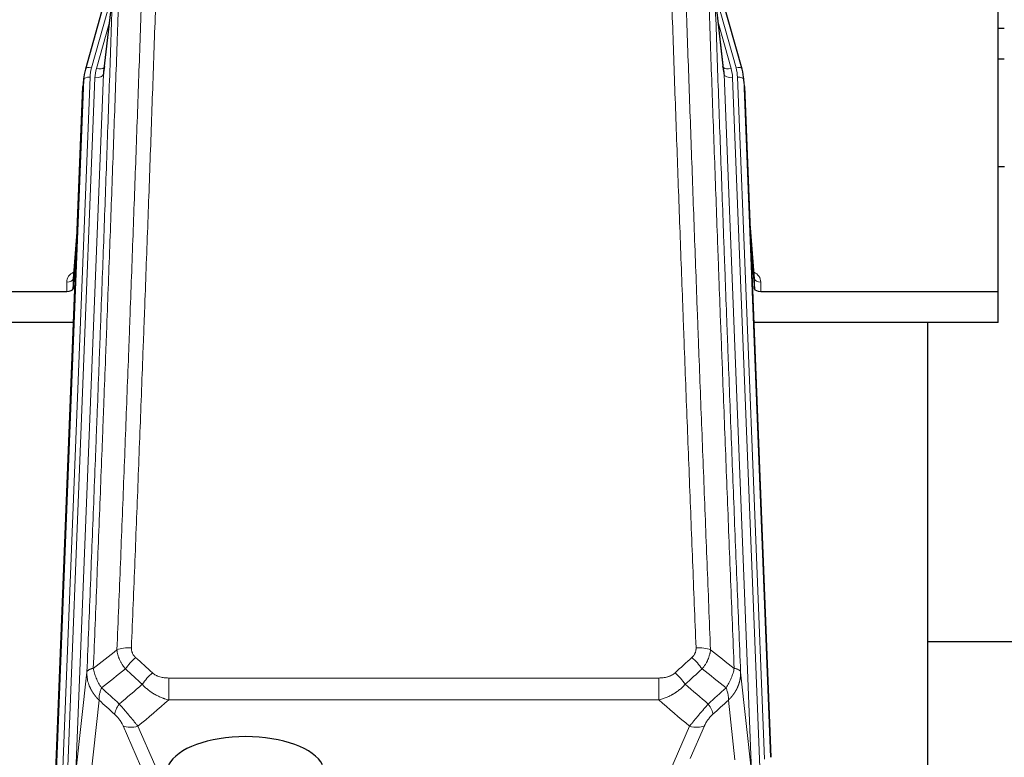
# Model space of a CAD drawing. Header units: inches. Extents: x 0 to 23760, y -13 to 16800.
# Tile 38 of 204: x 4461 to 4929, y 8495 to 8846. Entities that reach past the tile are written whole.
import ezdxf

# ---------------------------------------------------------------- set-up
doc = ezdxf.new("R2010")
doc.units = ezdxf.units.IN
doc.layers.add('254', color=7, linetype='Continuous', true_color=0xffffff)

msp = doc.modelspace()

# ---------------------------------------------------------------- linework, layer by layer
at = {"layer": '254', "color": 2, "linetype": 'Continuous', "lineweight": 25}
for p, q in [((4514.009, 8901.897), (4491.835, 8823.011)), ((4804.29, 8823.011), (4782.116, 8901.897)), ((4504.871, 8860.21), (4500.456, 8821.691)), ((4795.67, 8821.691), (4791.255, 8860.21)), ((4926.063, 8717.227), (4926.063, 8862.696)), ((4929.055, 8842.235), (4926.047, 8842.235)), ((4929.044, 8827.737), (4926.056, 8827.737)), ((4491.835, 8823.011), (4491.817, 8822.915)), ((4804.309, 8822.915), (4804.29, 8823.011)), ((4491.154, 8819.548), (4490.78, 8816.29)), ((4805.345, 8816.29), (4804.972, 8819.548)), ((4477.541, 8481.504), (4490.659, 8814.705)), ((4805.467, 8814.705), (4818.034, 8495.493)), ((4929.108, 8776.492), (4926.092, 8776.492)), ((4488.168, 8751.433), (4485.96, 8723.234)), ((4810.165, 8723.234), (4807.958, 8751.433)), ((4485.964, 8718.478), (4487.787, 8741.759)), ((4808.339, 8741.759), (4810.161, 8718.478)), ((4485.953, 8723.054), (4485.964, 8718.478)), ((4810.161, 8718.478), (4810.172, 8723.054)), ((4453.063, 8717.227), (4482.966, 8717.227)), ((4813.16, 8717.227), (4926.063, 8717.227)), ((4926.063, 8702.418), (4926.063, 8717.227)), ((4486.237, 8702.418), (4453.063, 8702.418)), ((4926.063, 8702.418), (4809.889, 8702.418)), ((4892.723, 8477.033), (4892.723, 8702.416)), ((4964.77, 8550.367), (4892.737, 8550.367))]:
    msp.add_line(p, q, dxfattribs=at)
at = {"layer": '254', "color": 110, "linetype": 'Continuous', "lineweight": 13}
for p, q in [((4504.796, 8859.418), (4494.723, 8823.584)), ((4801.402, 8823.584), (4791.33, 8859.418)), ((4504.742, 8858.698), (4500.365, 8820.517)), ((4795.76, 8820.517), (4791.384, 8858.698)), ((4503.097, 8844.73), (4497.071, 8823.292)), ((4793.029, 8844.73), (4799.055, 8823.292)), ((4477.921, 8484.941), (4491.032, 8817.963)), ((4494.026, 8819.183), (4480.915, 8486.161)), ((4483.307, 8486.997), (4496.373, 8818.891)), ((4500.365, 8820.517), (4487.299, 8488.624)), ((4491.032, 8817.963), (4490.659, 8814.705)), ((4808.826, 8488.624), (4795.76, 8820.517)), ((4812.672, 8490.71), (4799.752, 8818.891)), ((4814.878, 8494.607), (4802.099, 8819.183)), ((4805.467, 8814.705), (4805.093, 8817.963)), ((4805.093, 8817.963), (4817.789, 8495.499)), ((4488.16, 8751.242), (4485.953, 8723.054)), ((4810.172, 8723.054), (4807.965, 8751.242)), ((4482.966, 8717.227), (4482.955, 8721.643)), ((4813.17, 8721.643), (4813.16, 8717.227)), ((4487.299, 8488.624), (4492.547, 8536.03)), ((4803.579, 8536.03), (4808.826, 8488.624)), ((4531.477, 8533.229), (4531.477, 8522.798)), ((4531.477, 8533.229), (4764.649, 8533.229)), ((4764.649, 8533.229), (4764.649, 8522.798)), ((4498.362, 8522.678), (4493.137, 8475.478)), ((4764.649, 8522.798), (4531.477, 8522.798)), ((4800.911, 8494.244), (4797.764, 8522.678)), ((4518.1, 8491.497), (4509.788, 8510.428)), ((4516.85, 8510.278), (4524.907, 8491.926)), ((4764.12, 8475.759), (4779.276, 8510.278)), ((4786.337, 8510.428), (4779.562, 8494.997))]:
    msp.add_line(p, q, dxfattribs=at)
at = {"layer": '254', "color": 2, "linetype": 'Continuous', "lineweight": 25}
for centre, major_axis, ratio, start_param, end_param in [((4518.044, 8817.048), (27.027, -0.37), 0.8864308, 2.9096812, 3.1188327), ((4520.391, 8819.988), (-20.035, -0.399), 0.8846078, 6.0216334, 6.2307848), ((4775.734, 8819.988), (20.035, -0.399), 0.8846078, 0.0524005, 0.2615519), ((4778.081, 8817.048), (-27.027, -0.37), 0.8864308, 3.1643527, 3.3735041), ((4482.966, 8718.521), (-3, 0), 0.4313147, 1.5706417, 3.1078116), ((4813.16, 8718.521), (3, 0), 0.4313147, 3.1753737, 4.7125436), ((4568.063, 8487.955), (-37.64, 0), 0.4617486, 3.372107, 6.0525728)]:
    msp.add_ellipse(centre, major_axis=major_axis, ratio=ratio, start_param=start_param, end_param=end_param, dxfattribs=at)
at = {"layer": '254', "color": 110, "linetype": 'Continuous', "lineweight": 13}
for centre, major_axis, ratio, start_param, end_param in [((4494.723, 8822.199), (-2.888, 0.812), 0.4480327, 4.837666, 6.2831701), ((4518.044, 8818.433), (24.033, -0.038), 0.8858289, 2.8989744, 3.1081259), ((4520.391, 8818.141), (24.033, -0.038), 0.8858289, 2.8989744, 3.1081259), ((4497.071, 8825.139), (-3.851, 1.082), 0.4480327, 1.6960734, 2.8915811), ((4799.055, 8825.139), (-3.851, -1.082), 0.4480327, 0.2500116, 1.4455193), ((4775.734, 8818.141), (-24.033, -0.038), 0.8858289, 3.1750594, 3.3842109), ((4801.402, 8822.199), (-2.888, -0.812), 0.4480327, 3.1416079, 4.5871119), ((4778.081, 8818.433), (-24.033, -0.038), 0.8858289, 3.1750594, 3.3842109), ((4494.026, 8817.798), (-2.998, 0.118), 0.4614673, 4.7305545, 6.248991), ((4496.373, 8820.738), (-3.997, 0.157), 0.4614673, 1.5889619, 3.1073983), ((4799.752, 8820.738), (-3.997, -0.157), 0.4614673, 0.0341943, 1.5526308), ((4802.099, 8817.798), (-2.998, -0.118), 0.4614673, 3.175787, 4.6942235), ((4488.959, 8721.643), (6.003, -0.046), 0.8757409, 2.0547277, 3.1504318), ((4807.167, 8721.643), (-6.003, -0.046), 0.8757409, 3.1327535, 4.2284576), ((4482.955, 8723.098), (3, 0.007), 0.4848086, 4.7112485, 6.2484184), ((4813.17, 8723.098), (3, -0.007), 0.4848086, 3.1763596, 4.7135294), ((4513.737, 8543.321), (9.992, -0.404), 0.431453, 1.5882535, 2.3480729), ((4782.388, 8543.321), (9.992, 0.404), 0.431453, 0.7935197, 1.5533391), ((4515.709, 8538.727), (-6.729, -7.397), 0.3051216, 4.388767, 5.1358022), ((4780.416, 8538.727), (-6.729, 7.397), 0.3051216, 4.2889758, 5.0360109), ((4523.718, 8531.435), (6.736, 7.391), 0.3030979, 1.2497453, 1.9956357), ((4772.407, 8531.435), (-6.736, 7.391), 0.3030979, 4.2875497, 5.03344), ((4512.763, 8522.048), (6.719, 7.407), 0.3029797, 1.994528, 2.7400357), ((4783.363, 8522.048), (-6.719, 7.407), 0.3029797, 3.5431496, 4.2886573), ((4516.85, 8516.45), (9.156, 4.02), 0.5833249, 3.617995, 4.4616661), ((4779.276, 8516.45), (9.156, -4.02), 0.5833249, 4.9631119, 5.806783)]:
    msp.add_ellipse(centre, major_axis=major_axis, ratio=ratio, start_param=start_param, end_param=end_param, dxfattribs=at)
for points, knots in [([(4506.854, 8546.677), (4507.412, 8560.49), (4508.514, 8587.986), (4510.124, 8628.838), (4511.168, 8655.812), (4511.939, 8675.944), (4512.322, 8685.986), (4512.701, 8695.992), (4512.953, 8702.654), (4513.078, 8705.981), (4513.703, 8722.595), (4514.194, 8735.815), (4514.921, 8755.539), (4515.161, 8762.095), (4515.637, 8775.169), (4515.874, 8781.687), (4516.577, 8801.186), (4517.498, 8827.032), (4518.39, 8852.578), (4518.828, 8865.275)], [0, 0, 0, 0, 0.125, 0.25, 0.375, 0.375, 0.4375, 0.46875, 0.46875, 0.5, 0.5, 0.625, 0.625, 0.6875, 0.6875, 0.75, 0.75, 0.875, 1, 1, 1, 1]), ([(4525.696, 8866.641), (4525.258, 8853.928), (4524.368, 8828.35), (4523.447, 8802.47), (4522.745, 8782.947), (4522.509, 8776.421), (4522.033, 8763.33), (4521.794, 8756.766), (4521.068, 8737.016), (4520.577, 8723.779), (4519.953, 8707.144), (4519.828, 8703.813), (4519.577, 8697.142), (4519.199, 8687.124), (4518.816, 8677.07), (4518.045, 8656.911), (4517.003, 8629.903), (4515.395, 8588.999), (4514.295, 8561.469), (4513.737, 8547.638)], [0, 0, 0, 0, 0.125, 0.25, 0.25, 0.3125, 0.3125, 0.375, 0.375, 0.5, 0.5, 0.53125, 0.53125, 0.5625, 0.625, 0.625, 0.75, 0.875, 1, 1, 1, 1]), ([(4782.388, 8547.638), (4781.831, 8561.469), (4780.73, 8588.999), (4779.122, 8629.903), (4778.08, 8656.911), (4777.31, 8677.07), (4776.927, 8687.124), (4776.549, 8697.142), (4776.297, 8703.813), (4776.172, 8707.144), (4775.549, 8723.779), (4775.057, 8737.016), (4774.332, 8756.766), (4774.092, 8763.33), (4773.616, 8776.421), (4773.38, 8782.947), (4772.678, 8802.47), (4771.758, 8828.35), (4770.867, 8853.928), (4770.43, 8866.641)], [0, 0, 0, 0, 0.125, 0.25, 0.375, 0.375, 0.4375, 0.46875, 0.46875, 0.5, 0.5, 0.625, 0.625, 0.6875, 0.6875, 0.75, 0.75, 0.875, 1, 1, 1, 1]), ([(4777.297, 8865.275), (4777.736, 8852.578), (4778.627, 8827.032), (4779.549, 8801.186), (4780.252, 8781.687), (4780.488, 8775.169), (4780.965, 8762.095), (4781.205, 8755.539), (4781.931, 8735.815), (4782.423, 8722.595), (4783.047, 8705.981), (4783.173, 8702.654), (4783.424, 8695.992), (4783.803, 8685.986), (4784.186, 8675.944), (4784.958, 8655.812), (4786.002, 8628.838), (4787.611, 8587.986), (4788.713, 8560.49), (4789.271, 8546.677)], [0, 0, 0, 0, 0.125, 0.25, 0.25, 0.3125, 0.3125, 0.375, 0.375, 0.5, 0.5, 0.53125, 0.53125, 0.5625, 0.625, 0.625, 0.75, 0.875, 1, 1, 1, 1]), ([(4507.831, 8861.706), (4507.776, 8860.094), (4507.72, 8858.481), (4507.608, 8855.252), (4507.439, 8850.405), (4507.044, 8839.07), (4506.7, 8829.31), (4506.007, 8809.734), (4505.067, 8783.478), (4503.608, 8743.633), (4502.604, 8716.762), (4502.03, 8701.561), (4501.966, 8699.87), (4501.838, 8696.488), (4501.646, 8691.41), (4501.194, 8679.54), (4500.803, 8669.325), (4500.474, 8660.791), (4500.408, 8659.083), (4500.276, 8655.665), (4500.078, 8650.535), (4499.613, 8638.543), (4499.21, 8628.227), (4498.399, 8607.545), (4497.301, 8579.836), (4496.174, 8551.863), (4495.602, 8537.81)], [0, 0, 0, 0, 0.015625, 0.015625, 0.03125, 0.0625, 0.125, 0.125, 0.25, 0.375, 0.5, 0.5, 0.515625, 0.515625, 0.53125, 0.5625, 0.625, 0.625, 0.640625, 0.640625, 0.65625, 0.6875, 0.75, 0.75, 0.875, 1, 1, 1, 1]), ([(4800.523, 8537.81), (4799.952, 8551.863), (4798.824, 8579.834), (4797.179, 8621.385), (4796.113, 8648.817), (4795.324, 8669.289), (4794.933, 8679.5), (4794.482, 8691.369), (4794.289, 8696.446), (4794.161, 8699.829), (4794.097, 8701.519), (4793.778, 8709.965), (4793.399, 8720.072), (4792.961, 8731.815), (4792.774, 8736.838), (4792.65, 8740.184), (4792.588, 8741.856), (4792.032, 8756.892), (4791.059, 8783.467), (4789.648, 8822.861), (4788.74, 8848.81), (4788.294, 8861.706)], [0, 0, 0, 0, 0.125, 0.25, 0.375, 0.375, 0.4375, 0.46875, 0.484375, 0.484375, 0.5, 0.5, 0.5625, 0.59375, 0.609375, 0.609375, 0.625, 0.625, 0.75, 0.875, 1, 1, 1, 1]), ([(4492.547, 8536.03), (4493.117, 8550.03), (4494.241, 8577.897), (4495.335, 8605.501), (4496.145, 8626.105), (4496.546, 8636.382), (4497.01, 8648.329), (4497.208, 8653.44), (4497.339, 8656.845), (4497.405, 8658.546), (4497.733, 8667.048), (4498.123, 8677.224), (4498.573, 8689.05), (4498.765, 8694.108), (4498.893, 8697.478), (4498.957, 8699.162), (4499.529, 8714.305), (4500.531, 8741.074), (4501.985, 8780.768), (4503.392, 8820.001), (4504.297, 8845.85), (4504.742, 8858.698)], [0, 0, 0, 0, 0.125, 0.25, 0.25, 0.3125, 0.34375, 0.359375, 0.359375, 0.375, 0.375, 0.4375, 0.46875, 0.484375, 0.484375, 0.5, 0.5, 0.625, 0.75, 0.875, 1, 1, 1, 1]), ([(4791.384, 8858.698), (4791.828, 8845.851), (4792.734, 8820), (4794.141, 8780.756), (4795.111, 8754.282), (4795.666, 8739.303), (4795.727, 8737.637), (4795.851, 8734.304), (4796.037, 8729.3), (4796.474, 8717.601), (4796.852, 8707.532), (4797.17, 8699.119), (4797.234, 8697.435), (4797.362, 8694.065), (4797.554, 8689.007), (4798.004, 8677.184), (4798.394, 8667.011), (4799.18, 8646.616), (4800.244, 8619.288), (4801.884, 8577.894), (4803.009, 8550.029), (4803.579, 8536.03)], [0, 0, 0, 0, 0.125, 0.25, 0.375, 0.375, 0.390625, 0.390625, 0.40625, 0.4375, 0.5, 0.5, 0.515625, 0.515625, 0.53125, 0.5625, 0.625, 0.625, 0.75, 0.875, 1, 1, 1, 1]), ([(4510.887, 8537.56), (4510.596, 8537.904), (4510.32, 8538.255), (4509.991, 8538.703), (4509.926, 8538.793), (4509.798, 8538.973), (4509.734, 8539.064), (4509.548, 8539.338), (4509.427, 8539.521), (4509.078, 8540.074), (4508.643, 8540.821), (4508.271, 8541.584), (4508.015, 8542.163), (4507.933, 8542.357), (4507.817, 8542.65), (4507.78, 8542.748), (4507.706, 8542.944), (4507.671, 8543.042), (4507.498, 8543.532), (4507.378, 8543.925), (4507.17, 8544.711), (4506.997, 8545.497), (4506.89, 8546.284), (4506.854, 8546.677)], [0, 0, 0, 0, 0.125, 0.125, 0.15625, 0.15625, 0.1875, 0.1875, 0.25, 0.25, 0.375, 0.5, 0.5, 0.5625, 0.5625, 0.59375, 0.59375, 0.625, 0.625, 0.75, 0.75, 0.875, 1, 1, 1, 1]), ([(4515.709, 8543.026), (4515.543, 8543.178), (4515.385, 8543.337), (4515.199, 8543.544), (4515.162, 8543.586), (4515.09, 8543.671), (4515.055, 8543.714), (4514.95, 8543.843), (4514.883, 8543.931), (4514.691, 8544.197), (4514.456, 8544.562), (4514.266, 8544.947), (4514.14, 8545.243), (4514.101, 8545.343), (4514.046, 8545.496), (4514.029, 8545.547), (4513.995, 8545.649), (4513.979, 8545.7), (4513.904, 8545.958), (4513.855, 8546.165), (4513.783, 8546.581), (4513.758, 8546.791), (4513.731, 8547.213), (4513.729, 8547.425), (4513.737, 8547.638)], [0, 0, 0, 0, 0.125, 0.125, 0.15625, 0.15625, 0.1875, 0.1875, 0.25, 0.25, 0.375, 0.5, 0.5, 0.5625, 0.5625, 0.59375, 0.59375, 0.625, 0.625, 0.75, 0.75, 0.875, 0.875, 1, 1, 1, 1]), ([(4782.388, 8547.638), (4782.397, 8547.425), (4782.395, 8547.212), (4782.377, 8546.945), (4782.373, 8546.892), (4782.363, 8546.786), (4782.358, 8546.733), (4782.339, 8546.574), (4782.323, 8546.468), (4782.268, 8546.154), (4782.219, 8545.948), (4782.099, 8545.541), (4782.027, 8545.34), (4781.901, 8545.044), (4781.856, 8544.946), (4781.784, 8544.8), (4781.759, 8544.751), (4781.707, 8544.655), (4781.681, 8544.607), (4781.547, 8544.37), (4781.428, 8544.188), (4781.172, 8543.835), (4781.035, 8543.664), (4780.74, 8543.336), (4780.583, 8543.178), (4780.416, 8543.026)], [0, 0, 0, 0, 0.125, 0.125, 0.15625, 0.15625, 0.1875, 0.1875, 0.25, 0.25, 0.375, 0.375, 0.5, 0.5, 0.5625, 0.5625, 0.59375, 0.59375, 0.625, 0.625, 0.75, 0.75, 0.875, 0.875, 1, 1, 1, 1]), ([(4789.271, 8546.677), (4789.235, 8546.284), (4789.182, 8545.889), (4789.094, 8545.395), (4789.075, 8545.296), (4789.035, 8545.098), (4789.015, 8544.999), (4788.949, 8544.702), (4788.901, 8544.504), (4788.745, 8543.913), (4788.503, 8543.129), (4788.195, 8542.353), (4787.939, 8541.774), (4787.827, 8541.534), (4787.709, 8541.294), (4787.661, 8541.198), (4787.636, 8541.15), (4787.563, 8541.006), (4787.513, 8540.911), (4787.259, 8540.437), (4787.041, 8540.063), (4786.575, 8539.328), (4786.081, 8538.604), (4785.529, 8537.904), (4785.239, 8537.56)], [0, 0, 0, 0, 0.125, 0.125, 0.15625, 0.15625, 0.1875, 0.1875, 0.25, 0.25, 0.375, 0.5, 0.5, 0.5625, 0.578125, 0.578125, 0.59375, 0.59375, 0.625, 0.625, 0.75, 0.75, 0.875, 1, 1, 1, 1]), ([(4498.362, 8522.678), (4498.345, 8522.695), (4498.31, 8522.728), (4498.259, 8522.779), (4498.208, 8522.83), (4498.157, 8522.88), (4498.106, 8522.931), (4498.055, 8522.983), (4498.004, 8523.034), (4497.954, 8523.085), (4497.904, 8523.137), (4497.853, 8523.189), (4497.803, 8523.241), (4497.754, 8523.293), (4497.704, 8523.346), (4497.655, 8523.398), (4497.605, 8523.451), (4497.556, 8523.504), (4497.507, 8523.557), (4497.458, 8523.61), (4497.41, 8523.664), (4497.361, 8523.717), (4497.313, 8523.771), (4497.265, 8523.825), (4497.217, 8523.879), (4497.169, 8523.933), (4497.122, 8523.988), (4497.074, 8524.042), (4497.027, 8524.097), (4496.98, 8524.152), (4496.933, 8524.207), (4496.887, 8524.262), (4496.84, 8524.318), (4496.794, 8524.373), (4496.748, 8524.429), (4496.702, 8524.485), (4496.656, 8524.541), (4496.611, 8524.597), (4496.565, 8524.654), (4496.52, 8524.71), (4496.475, 8524.767), (4496.43, 8524.824), (4496.386, 8524.881), (4496.341, 8524.938), (4496.297, 8524.996), (4496.253, 8525.053), (4496.21, 8525.111), (4496.166, 8525.169), (4496.123, 8525.227), (4496.079, 8525.285), (4496.037, 8525.343), (4495.994, 8525.402), (4495.951, 8525.46), (4495.909, 8525.519), (4495.867, 8525.578), (4495.825, 8525.637), (4495.783, 8525.696), (4495.742, 8525.756), (4495.7, 8525.815), (4495.659, 8525.875), (4495.618, 8525.935), (4495.578, 8525.995), (4495.537, 8526.055), (4495.497, 8526.115), (4495.457, 8526.176), (4495.418, 8526.236), (4495.378, 8526.297), (4495.339, 8526.358), (4495.3, 8526.419), (4495.261, 8526.48), (4495.222, 8526.542), (4495.184, 8526.603), (4495.146, 8526.665), (4495.108, 8526.726), (4495.07, 8526.788), (4495.033, 8526.85), (4494.995, 8526.913), (4494.958, 8526.975), (4494.922, 8527.037), (4494.885, 8527.1), (4494.849, 8527.163), (4494.813, 8527.226), (4494.777, 8527.289), (4494.741, 8527.352), (4494.706, 8527.415), (4494.671, 8527.479), (4494.636, 8527.542), (4494.602, 8527.606), (4494.567, 8527.67), (4494.533, 8527.734), (4494.499, 8527.798), (4494.466, 8527.862), (4494.432, 8527.926), (4494.399, 8527.991), (4494.366, 8528.055), (4494.334, 8528.12), (4494.302, 8528.185), (4494.27, 8528.25), (4494.238, 8528.315), (4494.206, 8528.38), (4494.175, 8528.446), (4494.144, 8528.511), (4494.113, 8528.577), (4494.083, 8528.643), (4494.052, 8528.709), (4494.023, 8528.775), (4493.993, 8528.841), (4493.963, 8528.907), (4493.765, 8529.358), (4493.431, 8530.208), (4493.043, 8531.476), (4492.757, 8532.775), (4492.579, 8534.097), (4492.536, 8535.024), (4492.537, 8535.548), (4492.538, 8535.668), (4492.54, 8535.789), (4492.543, 8535.909), (4492.545, 8535.99), (4492.547, 8536.03)], [0, 0, 0, 0, 0.0045083, 0.0090195, 0.0135338, 0.0180512, 0.0225715, 0.0270949, 0.0316214, 0.0361509, 0.0406834, 0.0452189, 0.0497575, 0.0542992, 0.0588439, 0.0633916, 0.0679424, 0.0724963, 0.0770532, 0.0816132, 0.0861762, 0.0907423, 0.0953114, 0.0998837, 0.104459, 0.1090373, 0.1136188, 0.1182033, 0.1227909, 0.1273815, 0.1319753, 0.1365721, 0.141172, 0.145775, 0.1503811, 0.1549903, 0.1596025, 0.1642179, 0.1688364, 0.1734579, 0.1780826, 0.1827103, 0.1873412, 0.1919752, 0.1966123, 0.2012524, 0.2058957, 0.2105422, 0.2151917, 0.2198443, 0.2245001, 0.229159, 0.233821, 0.2384861, 0.2431544, 0.2478258, 0.2525003, 0.2571779, 0.2618587, 0.2665427, 0.2712297, 0.2759199, 0.2806133, 0.2853097, 0.2900094, 0.2947122, 0.2994181, 0.3041272, 0.3088394, 0.3135548, 0.3182733, 0.322995, 0.3277199, 0.3324479, 0.3371791, 0.3419135, 0.346651, 0.3513917, 0.3561355, 0.3608826, 0.3656328, 0.3703861, 0.3751427, 0.3799024, 0.3846654, 0.3894315, 0.3942008, 0.3989732, 0.4037489, 0.4085278, 0.4133098, 0.4180951, 0.4228835, 0.4276751, 0.43247, 0.437268, 0.4420692, 0.4468737, 0.4516813, 0.4564922, 0.4613063, 0.4661235, 0.470944, 0.4757677, 0.4805947, 0.4854248, 0.4902582, 0.4950947, 0.4999345, 0.5888915, 0.6791125, 0.7706071, 0.8633844, 0.9574535, 0.965938, 0.9744348, 0.9829441, 0.9914659, 1, 1, 1, 1]), ([(4495.602, 8537.81), (4495.376, 8537.774), (4495.16, 8537.731), (4494.749, 8537.636), (4494.555, 8537.583), (4494.191, 8537.466), (4494.021, 8537.403), (4493.707, 8537.267), (4493.563, 8537.195), (4493.301, 8537.042), (4493.184, 8536.961), (4492.978, 8536.792), (4492.889, 8536.703), (4492.667, 8536.429), (4492.577, 8536.234), (4492.547, 8536.03)], [0, 0, 0, 0, 0.125, 0.125, 0.25, 0.25, 0.375, 0.375, 0.5, 0.5, 0.625, 0.625, 0.75, 0.75, 1, 1, 1, 1]), ([(4499.467, 8528.564), (4498.964, 8529.313), (4498.502, 8530.079), (4497.876, 8531.241), (4497.678, 8531.631), (4497.306, 8532.412), (4497.132, 8532.803), (4496.644, 8533.977), (4496.366, 8534.758), (4495.91, 8536.303), (4495.731, 8537.066), (4495.602, 8537.81)], [0, 0, 0, 0, 0.25, 0.25, 0.375, 0.375, 0.5, 0.5, 0.75, 0.75, 1, 1, 1, 1]), ([(4800.523, 8537.81), (4800.395, 8537.066), (4800.216, 8536.303), (4799.759, 8534.758), (4799.482, 8533.977), (4798.994, 8532.803), (4798.819, 8532.412), (4798.447, 8531.631), (4798.25, 8531.241), (4797.623, 8530.079), (4797.161, 8529.313), (4796.658, 8528.564)], [0, 0, 0, 0, 0.25, 0.25, 0.5, 0.5, 0.625, 0.625, 0.75, 0.75, 1, 1, 1, 1]), ([(4803.579, 8536.03), (4803.579, 8536.01), (4803.581, 8535.97), (4803.583, 8535.91), (4803.584, 8535.851), (4803.586, 8535.791), (4803.587, 8535.731), (4803.588, 8535.671), (4803.588, 8535.612), (4803.589, 8535.552), (4803.589, 8535.492), (4803.589, 8535.433), (4803.589, 8535.373), (4803.588, 8535.314), (4803.588, 8535.254), (4803.587, 8535.194), (4803.585, 8535.135), (4803.584, 8535.075), (4803.582, 8535.016), (4803.58, 8534.956), (4803.578, 8534.897), (4803.576, 8534.837), (4803.573, 8534.778), (4803.57, 8534.718), (4803.567, 8534.659), (4803.564, 8534.6), (4803.56, 8534.54), (4803.557, 8534.481), (4803.553, 8534.422), (4803.548, 8534.362), (4803.544, 8534.303), (4803.539, 8534.244), (4803.534, 8534.185), (4803.529, 8534.125), (4803.524, 8534.066), (4803.518, 8534.007), (4803.513, 8533.948), (4803.507, 8533.889), (4803.5, 8533.83), (4803.494, 8533.771), (4803.487, 8533.712), (4803.48, 8533.653), (4803.473, 8533.594), (4803.466, 8533.535), (4803.458, 8533.476), (4803.45, 8533.418), (4803.442, 8533.359), (4803.434, 8533.3), (4803.425, 8533.241), (4803.417, 8533.183), (4803.408, 8533.124), (4803.399, 8533.066), (4803.389, 8533.007), (4803.38, 8532.949), (4803.37, 8532.89), (4803.36, 8532.832), (4803.35, 8532.773), (4803.339, 8532.715), (4803.329, 8532.657), (4803.318, 8532.599), (4803.307, 8532.541), (4803.295, 8532.482), (4803.284, 8532.424), (4803.272, 8532.366), (4803.26, 8532.308), (4803.248, 8532.25), (4803.236, 8532.192), (4803.223, 8532.135), (4803.21, 8532.077), (4803.197, 8532.019), (4803.184, 8531.961), (4803.171, 8531.904), (4803.157, 8531.846), (4803.143, 8531.789), (4803.129, 8531.731), (4803.115, 8531.674), (4803.101, 8531.616), (4803.086, 8531.559), (4803.071, 8531.502), (4803.056, 8531.445), (4803.041, 8531.387), (4803.025, 8531.33), (4803.01, 8531.273), (4802.994, 8531.216), (4802.978, 8531.16), (4802.961, 8531.103), (4802.945, 8531.046), (4802.928, 8530.989), (4802.911, 8530.933), (4802.894, 8530.876), (4802.877, 8530.819), (4802.86, 8530.763), (4802.842, 8530.706), (4802.824, 8530.65), (4802.806, 8530.594), (4802.788, 8530.538), (4802.769, 8530.482), (4802.751, 8530.425), (4802.732, 8530.369), (4802.713, 8530.313), (4802.694, 8530.258), (4802.674, 8530.202), (4802.655, 8530.146), (4802.635, 8530.09), (4802.615, 8530.035), (4802.595, 8529.979), (4802.574, 8529.924), (4802.554, 8529.868), (4802.533, 8529.813), (4802.512, 8529.758), (4802.491, 8529.703), (4802.47, 8529.648), (4802.448, 8529.593), (4802.427, 8529.538), (4802.405, 8529.483), (4802.383, 8529.428), (4802.36, 8529.373), (4802.338, 8529.319), (4802.315, 8529.264), (4802.293, 8529.209), (4802.27, 8529.155), (4802.247, 8529.101), (4802.223, 8529.046), (4802.2, 8528.992), (4802.176, 8528.938), (4802.152, 8528.884), (4802.128, 8528.83), (4802.104, 8528.776), (4802.08, 8528.723), (4802.055, 8528.669), (4802.03, 8528.615), (4802.005, 8528.562), (4801.98, 8528.508), (4801.955, 8528.455), (4801.93, 8528.402), (4801.904, 8528.348), (4801.878, 8528.295), (4801.852, 8528.242), (4801.826, 8528.189), (4801.8, 8528.136), (4801.774, 8528.084), (4801.747, 8528.031), (4801.72, 8527.978), (4801.693, 8527.926), (4801.666, 8527.873), (4801.639, 8527.821), (4801.611, 8527.769), (4801.584, 8527.717), (4801.556, 8527.665), (4801.528, 8527.613), (4801.5, 8527.561), (4801.472, 8527.509), (4801.443, 8527.457), (4801.414, 8527.406), (4801.386, 8527.354), (4801.357, 8527.303), (4801.328, 8527.251), (4801.299, 8527.2), (4801.269, 8527.149), (4801.24, 8527.098), (4801.21, 8527.047), (4801.18, 8526.996), (4801.15, 8526.945), (4801.12, 8526.895), (4801.089, 8526.844), (4801.059, 8526.794), (4801.028, 8526.743), (4800.998, 8526.693), (4800.967, 8526.643), (4800.936, 8526.593), (4800.904, 8526.543), (4800.873, 8526.493), (4800.841, 8526.443), (4800.81, 8526.393), (4800.778, 8526.344), (4800.746, 8526.294), (4800.714, 8526.245), (4800.681, 8526.195), (4800.649, 8526.146), (4800.616, 8526.097), (4800.584, 8526.048), (4800.551, 8525.999), (4800.518, 8525.95), (4800.485, 8525.902), (4800.451, 8525.853), (4800.418, 8525.805), (4800.384, 8525.756), (4800.351, 8525.708), (4800.317, 8525.66), (4800.283, 8525.612), (4800.249, 8525.564), (4800.214, 8525.516), (4800.18, 8525.468), (4800.145, 8525.42), (4800.111, 8525.373), (4800.076, 8525.325), (4800.041, 8525.278), (4800.006, 8525.231), (4799.971, 8525.183), (4799.935, 8525.136), (4799.9, 8525.089), (4799.864, 8525.043), (4799.829, 8524.996), (4799.793, 8524.949), (4799.757, 8524.903), (4799.721, 8524.856), (4799.684, 8524.81), (4799.648, 8524.764), (4799.611, 8524.718), (4799.575, 8524.672), (4799.538, 8524.626), (4799.501, 8524.58), (4799.464, 8524.535), (4799.427, 8524.489), (4799.39, 8524.444), (4799.352, 8524.398), (4799.315, 8524.353), (4799.277, 8524.308), (4799.24, 8524.263), (4799.202, 8524.218), (4799.164, 8524.173), (4799.126, 8524.129), (4799.087, 8524.084), (4799.049, 8524.04), (4799.011, 8523.995), (4798.972, 8523.951), (4798.933, 8523.907), (4798.894, 8523.863), (4798.856, 8523.819), (4798.817, 8523.776), (4798.777, 8523.732), (4798.738, 8523.688), (4798.699, 8523.645), (4798.659, 8523.602), (4798.62, 8523.558), (4798.58, 8523.515), (4798.54, 8523.472), (4798.5, 8523.43), (4798.46, 8523.387), (4798.42, 8523.344), (4798.38, 8523.302), (4798.34, 8523.259), (4798.299, 8523.217), (4798.259, 8523.175), (4798.218, 8523.133), (4798.177, 8523.091), (4798.136, 8523.049), (4798.095, 8523.007), (4798.054, 8522.966), (4798.013, 8522.924), (4797.972, 8522.883), (4797.93, 8522.842), (4797.889, 8522.801), (4797.847, 8522.76), (4797.806, 8522.719), (4797.778, 8522.692), (4797.764, 8522.678)], [0, 0, 0, 0, 0.0042303, 0.0084583, 0.0126838, 0.016907, 0.0211277, 0.0253461, 0.0295621, 0.0337757, 0.037987, 0.0421959, 0.0464023, 0.0506064, 0.0548082, 0.0590075, 0.0632045, 0.0673991, 0.0715913, 0.0757811, 0.0799686, 0.0841537, 0.0883364, 0.0925167, 0.0966947, 0.1008703, 0.1050435, 0.1092144, 0.1133829, 0.117549, 0.1217128, 0.1258741, 0.1300332, 0.1341898, 0.1383441, 0.1424961, 0.1466456, 0.1507929, 0.1549377, 0.1590802, 0.1632203, 0.1673581, 0.1714935, 0.1756266, 0.1797573, 0.1838856, 0.1880116, 0.1921352, 0.1962565, 0.2003755, 0.204492, 0.2086063, 0.2127182, 0.2168277, 0.2209349, 0.2250397, 0.2291422, 0.2332423, 0.2373401, 0.2414356, 0.2455287, 0.2496195, 0.2537079, 0.257794, 0.2618777, 0.2659591, 0.2700382, 0.2741149, 0.2781893, 0.2822614, 0.2863311, 0.2903985, 0.2944635, 0.2985262, 0.3025866, 0.3066447, 0.3107004, 0.3147538, 0.3188048, 0.3228536, 0.3269, 0.3309441, 0.3349858, 0.3390253, 0.3430624, 0.3470972, 0.3511296, 0.3551598, 0.3591876, 0.3632131, 0.3672363, 0.3712571, 0.3752757, 0.3792919, 0.3833058, 0.3873174, 0.3913267, 0.3953337, 0.3993384, 0.4033407, 0.4073408, 0.4113385, 0.4153339, 0.419327, 0.4233179, 0.4273064, 0.4312926, 0.4352765, 0.4392581, 0.4432373, 0.4472143, 0.451189, 0.4551614, 0.4591315, 0.4630993, 0.4670648, 0.471028, 0.4749889, 0.4789475, 0.4829038, 0.4868578, 0.4908095, 0.494759, 0.4987061, 0.502651, 0.5065936, 0.5105338, 0.5144718, 0.5184076, 0.522341, 0.5262721, 0.530201, 0.5341276, 0.5380519, 0.5419739, 0.5458936, 0.5498111, 0.5537262, 0.5576392, 0.5615498, 0.5654581, 0.5693642, 0.573268, 0.5771696, 0.5810688, 0.5849658, 0.5888606, 0.592753, 0.5966432, 0.6005311, 0.6044168, 0.6083002, 0.6121813, 0.6160602, 0.6199368, 0.6238111, 0.6276832, 0.6315531, 0.6354206, 0.6392859, 0.643149, 0.6470098, 0.6508684, 0.6547247, 0.6585787, 0.6624305, 0.66628, 0.6701273, 0.6739724, 0.6778152, 0.6816557, 0.685494, 0.6893301, 0.6931639, 0.6969955, 0.7008248, 0.7046519, 0.7084768, 0.7122994, 0.7161198, 0.7199379, 0.7237539, 0.7275675, 0.731379, 0.7351882, 0.7389952, 0.7427999, 0.7466024, 0.7504027, 0.7542008, 0.7579966, 0.7617902, 0.7655816, 0.7693708, 0.7731577, 0.7769424, 0.7807249, 0.7845052, 0.7882833, 0.7920591, 0.7958327, 0.7996042, 0.8033734, 0.8071403, 0.8109051, 0.8146677, 0.818428, 0.8221862, 0.8259421, 0.8296958, 0.8334474, 0.8371967, 0.8409438, 0.8446887, 0.8484314, 0.8521719, 0.8559102, 0.8596463, 0.8633802, 0.867112, 0.8708415, 0.8745688, 0.8782939, 0.8820169, 0.8857376, 0.8894562, 0.8931726, 0.8968867, 0.9005987, 0.9043086, 0.9080162, 0.9117216, 0.9154249, 0.919126, 0.9228249, 0.9265216, 0.9302161, 0.9339085, 0.9375987, 0.9412867, 0.9449725, 0.9486562, 0.9523377, 0.956017, 0.9596942, 0.9633691, 0.967042, 0.9707126, 0.9743811, 0.9780474, 0.9817116, 0.9853736, 0.9890334, 0.9926911, 0.9963466, 1, 1, 1, 1]), ([(4803.579, 8536.03), (4803.549, 8536.234), (4803.459, 8536.429), (4803.236, 8536.703), (4803.147, 8536.792), (4802.941, 8536.961), (4802.824, 8537.042), (4802.563, 8537.195), (4802.419, 8537.267), (4802.104, 8537.403), (4801.934, 8537.466), (4801.57, 8537.583), (4801.376, 8537.636), (4800.966, 8537.731), (4800.75, 8537.774), (4800.523, 8537.81)], [0, 0, 0, 0, 0.25, 0.25, 0.375, 0.375, 0.5, 0.5, 0.625, 0.625, 0.75, 0.75, 0.875, 0.875, 1, 1, 1, 1]), ([(4531.477, 8533.229), (4531.123, 8533.229), (4530.77, 8533.24), (4530.329, 8533.267), (4530.24, 8533.273), (4530.064, 8533.286), (4529.976, 8533.294), (4529.713, 8533.319), (4529.538, 8533.338), (4529.016, 8533.405), (4528.671, 8533.462), (4527.989, 8533.601), (4527.651, 8533.683), (4526.983, 8533.878), (4526.654, 8533.989), (4526.288, 8534.134), (4526.247, 8534.15), (4526.166, 8534.183), (4526.046, 8534.234), (4525.768, 8534.356), (4525.537, 8534.469), (4525.082, 8534.708), (4524.791, 8534.882), (4524.234, 8535.266), (4523.969, 8535.475), (4523.718, 8535.705)], [0, 0, 0, 0, 0.125, 0.125, 0.15625, 0.15625, 0.1875, 0.1875, 0.25, 0.25, 0.375, 0.375, 0.5, 0.5, 0.625, 0.625, 0.640625, 0.640625, 0.65625, 0.6875, 0.75, 0.75, 0.875, 0.875, 1, 1, 1, 1]), ([(4772.407, 8535.705), (4772.282, 8535.59), (4772.152, 8535.48), (4771.951, 8535.32), (4771.883, 8535.268), (4771.745, 8535.166), (4771.675, 8535.117), (4771.323, 8534.875), (4771.028, 8534.699), (4770.418, 8534.381), (4770.102, 8534.238), (4769.695, 8534.078), (4769.612, 8534.046), (4769.448, 8533.986), (4769.365, 8533.957), (4769.117, 8533.873), (4768.951, 8533.821), (4768.449, 8533.677), (4768.112, 8533.595), (4767.433, 8533.458), (4767.09, 8533.402), (4766.4, 8533.314), (4766.053, 8533.282), (4765.354, 8533.24), (4765.003, 8533.229), (4764.649, 8533.229)], [0, 0, 0, 0, 0.0625, 0.0625, 0.09375, 0.09375, 0.125, 0.125, 0.25, 0.25, 0.375, 0.375, 0.40625, 0.40625, 0.4375, 0.4375, 0.5, 0.5, 0.625, 0.625, 0.75, 0.75, 0.875, 0.875, 1, 1, 1, 1]), ([(4498.362, 8522.678), (4498.315, 8523.05), (4498.306, 8523.462), (4498.347, 8524.127), (4498.37, 8524.357), (4498.432, 8524.831), (4498.472, 8525.075), (4498.569, 8525.576), (4498.625, 8525.833), (4498.754, 8526.356), (4498.827, 8526.624), (4498.986, 8527.166), (4499.073, 8527.442), (4499.26, 8527.999), (4499.361, 8528.281), (4499.467, 8528.564)], [0, 0, 0, 0, 0.25, 0.25, 0.375, 0.375, 0.5, 0.5, 0.625, 0.625, 0.75, 0.75, 0.875, 0.875, 1, 1, 1, 1]), ([(4531.477, 8522.798), (4530.879, 8522.95), (4530.211, 8523.144), (4529.548, 8523.364), (4529.4, 8523.414), (4529.327, 8523.439), (4529.106, 8523.515), (4528.96, 8523.567), (4528.522, 8523.727), (4528.232, 8523.839), (4527.371, 8524.188), (4526.805, 8524.441), (4525.693, 8524.986), (4525.146, 8525.278), (4524.34, 8525.749), (4523.94, 8525.991), (4523.546, 8526.247), (4523.351, 8526.376), (4523.285, 8526.42), (4523.155, 8526.508), (4523.091, 8526.552), (4522.512, 8526.951), (4522.016, 8527.323), (4521.06, 8528.1), (4520.601, 8528.506), (4519.722, 8529.351), (4519.301, 8529.791), (4518.901, 8530.249)], [0, 0, 0, 0, 0.125, 0.140625, 0.140625, 0.15625, 0.15625, 0.1875, 0.1875, 0.25, 0.25, 0.375, 0.375, 0.5, 0.5, 0.5625, 0.59375, 0.59375, 0.609375, 0.609375, 0.625, 0.625, 0.75, 0.75, 0.875, 0.875, 1, 1, 1, 1]), ([(4777.225, 8530.249), (4777.025, 8530.02), (4776.819, 8529.795), (4776.502, 8529.463), (4776.395, 8529.354), (4776.179, 8529.137), (4776.069, 8529.029), (4775.516, 8528.498), (4775.055, 8528.092), (4774.098, 8527.314), (4773.602, 8526.943), (4772.96, 8526.5), (4772.831, 8526.413), (4772.635, 8526.284), (4772.57, 8526.241), (4772.438, 8526.156), (4772.372, 8526.113), (4772.041, 8525.904), (4771.706, 8525.7), (4771.367, 8525.504), (4771.23, 8525.427), (4771.162, 8525.388), (4770.956, 8525.274), (4770.819, 8525.199), (4770.405, 8524.978), (4770.128, 8524.836), (4769.29, 8524.427), (4768.725, 8524.176), (4767.582, 8523.714), (4767.004, 8523.503), (4765.836, 8523.121), (4765.246, 8522.95), (4764.649, 8522.798)], [0, 0, 0, 0, 0.0625, 0.0625, 0.09375, 0.09375, 0.125, 0.125, 0.25, 0.25, 0.375, 0.375, 0.40625, 0.40625, 0.421875, 0.421875, 0.4375, 0.4375, 0.5, 0.515625, 0.515625, 0.53125, 0.53125, 0.5625, 0.5625, 0.625, 0.625, 0.75, 0.75, 0.875, 0.875, 1, 1, 1, 1]), ([(4796.658, 8528.564), (4796.765, 8528.281), (4796.865, 8527.999), (4797.053, 8527.442), (4797.14, 8527.166), (4797.299, 8526.624), (4797.371, 8526.356), (4797.5, 8525.833), (4797.557, 8525.576), (4797.653, 8525.075), (4797.693, 8524.831), (4797.756, 8524.357), (4797.779, 8524.127), (4797.819, 8523.462), (4797.81, 8523.05), (4797.764, 8522.678)], [0, 0, 0, 0, 0.125, 0.125, 0.25, 0.25, 0.375, 0.375, 0.5, 0.5, 0.625, 0.625, 0.75, 0.75, 1, 1, 1, 1]), ([(4516.85, 8510.278), (4516.528, 8510.679), (4516.198, 8511.088), (4515.52, 8511.921), (4515.173, 8512.345), (4514.639, 8512.994), (4514.459, 8513.213), (4514.185, 8513.543), (4514.094, 8513.654), (4513.955, 8513.821), (4513.909, 8513.877), (4513.816, 8513.988), (4513.77, 8514.044), (4513.351, 8514.547), (4512.6, 8515.445), (4511.836, 8516.35), (4511.257, 8517.032), (4511.063, 8517.26), (4510.77, 8517.602), (4510.673, 8517.716), (4510.526, 8517.888), (4510.477, 8517.945), (4510.379, 8518.06), (4510.33, 8518.117), (4509.89, 8518.63), (4509.5, 8519.082), (4508.725, 8519.976), (4508.339, 8520.419), (4507.955, 8520.858)], [0, 0, 0, 0, 0.125, 0.125, 0.25, 0.25, 0.3125, 0.3125, 0.34375, 0.34375, 0.359375, 0.359375, 0.375, 0.375, 0.5, 0.625, 0.625, 0.6875, 0.6875, 0.71875, 0.71875, 0.734375, 0.734375, 0.75, 0.75, 0.875, 0.875, 1, 1, 1, 1]), ([(4788.171, 8520.858), (4787.787, 8520.42), (4787.017, 8519.536), (4786.241, 8518.636), (4785.657, 8517.956), (4785.463, 8517.728), (4785.218, 8517.442), (4785.17, 8517.385), (4785.072, 8517.27), (4784.926, 8517.099), (4784.78, 8516.928), (4784.296, 8516.357), (4783.913, 8515.904), (4783.153, 8515.001), (4782.778, 8514.551), (4782.313, 8513.993), (4782.22, 8513.881), (4782.036, 8513.659), (4781.761, 8513.327), (4781.491, 8512.999), (4780.957, 8512.35), (4780.609, 8511.925), (4780.099, 8511.298), (4779.932, 8511.091), (4779.683, 8510.784), (4779.601, 8510.682), (4779.437, 8510.479), (4779.356, 8510.378), (4779.276, 8510.278)], [0, 0, 0, 0, 0.125, 0.25, 0.25, 0.3125, 0.3125, 0.328125, 0.328125, 0.34375, 0.375, 0.375, 0.5, 0.5, 0.625, 0.625, 0.65625, 0.65625, 0.6875, 0.75, 0.75, 0.875, 0.875, 0.9375, 0.9375, 0.96875, 0.96875, 1, 1, 1, 1]), ([(4505.701, 8516.026), (4505.921, 8515.827), (4506.137, 8515.62), (4506.563, 8515.191), (4506.773, 8514.969), (4507.03, 8514.68), (4507.082, 8514.621), (4507.184, 8514.505), (4507.334, 8514.329), (4507.481, 8514.151), (4507.767, 8513.795), (4507.95, 8513.555), (4508.3, 8513.07), (4508.467, 8512.825), (4508.646, 8512.547), (4508.666, 8512.516), (4508.705, 8512.454), (4508.763, 8512.361), (4508.896, 8512.146), (4509.004, 8511.964), (4509.211, 8511.602), (4509.339, 8511.363), (4509.577, 8510.891), (4509.687, 8510.658), (4509.788, 8510.428)], [0, 0, 0, 0, 0.125, 0.125, 0.25, 0.25, 0.28125, 0.28125, 0.3125, 0.375, 0.375, 0.5, 0.5, 0.625, 0.625, 0.640625, 0.640625, 0.65625, 0.6875, 0.75, 0.75, 0.875, 0.875, 1, 1, 1, 1]), ([(4786.337, 8510.428), (4786.362, 8510.486), (4786.388, 8510.543), (4786.441, 8510.659), (4786.468, 8510.718), (4786.551, 8510.894), (4786.609, 8511.011), (4786.788, 8511.366), (4786.916, 8511.606), (4787.124, 8511.968), (4787.196, 8512.09), (4787.308, 8512.273), (4787.365, 8512.366), (4787.423, 8512.458), (4787.462, 8512.52), (4787.482, 8512.551), (4787.661, 8512.829), (4787.829, 8513.074), (4788.18, 8513.56), (4788.363, 8513.801), (4788.603, 8514.1), (4788.676, 8514.189), (4788.75, 8514.278), (4788.8, 8514.338), (4788.825, 8514.367), (4788.95, 8514.515), (4789.052, 8514.631), (4789.358, 8514.974), (4789.567, 8515.195), (4789.99, 8515.622), (4790.205, 8515.828), (4790.424, 8516.026)], [0, 0, 0, 0, 0.03125, 0.03125, 0.0625, 0.0625, 0.125, 0.125, 0.25, 0.25, 0.3125, 0.3125, 0.34375, 0.359375, 0.359375, 0.375, 0.375, 0.5, 0.5, 0.625, 0.625, 0.65625, 0.671875, 0.671875, 0.6875, 0.6875, 0.75, 0.75, 0.875, 0.875, 1, 1, 1, 1])]:
    msp.add_open_spline(points, degree=3, knots=knots, dxfattribs=at)
for points in [[(4495.602, 8537.81), (4499.351, 8540.77), (4503.102, 8543.726), (4506.854, 8546.677)], [(4789.271, 8546.677), (4793.024, 8543.726), (4796.774, 8540.77), (4800.523, 8537.81)], [(4515.709, 8543.026), (4518.379, 8540.588), (4521.049, 8538.147), (4523.718, 8535.705)], [(4772.407, 8535.705), (4775.077, 8538.147), (4777.746, 8540.588), (4780.416, 8543.026)], [(4510.887, 8537.56), (4507.079, 8534.566), (4503.272, 8531.567), (4499.467, 8528.564)], [(4518.901, 8530.249), (4516.23, 8532.688), (4513.558, 8535.125), (4510.887, 8537.56)], [(4785.239, 8537.56), (4782.567, 8535.125), (4779.896, 8532.688), (4777.225, 8530.249)], [(4796.658, 8528.564), (4792.854, 8531.567), (4789.047, 8534.566), (4785.239, 8537.56)], [(4499.467, 8528.564), (4502.297, 8525.998), (4505.126, 8523.429), (4507.955, 8520.858)], [(4507.955, 8520.858), (4511.605, 8523.987), (4515.254, 8527.117), (4518.901, 8530.249)], [(4777.225, 8530.249), (4780.872, 8527.117), (4784.52, 8523.987), (4788.171, 8520.858)], [(4788.171, 8520.858), (4791, 8523.429), (4793.829, 8525.998), (4796.658, 8528.564)], [(4505.701, 8516.026), (4503.255, 8518.245), (4500.808, 8520.463), (4498.362, 8522.678)], [(4531.477, 8522.798), (4526.604, 8518.622), (4521.729, 8514.449), (4516.85, 8510.278)], [(4779.276, 8510.278), (4774.397, 8514.449), (4769.521, 8518.622), (4764.649, 8522.798)], [(4797.764, 8522.678), (4795.317, 8520.463), (4792.871, 8518.245), (4790.424, 8516.026)]]:
    msp.add_open_spline(points, degree=3, dxfattribs=at)

doc.saveas('drawing.dxf')
